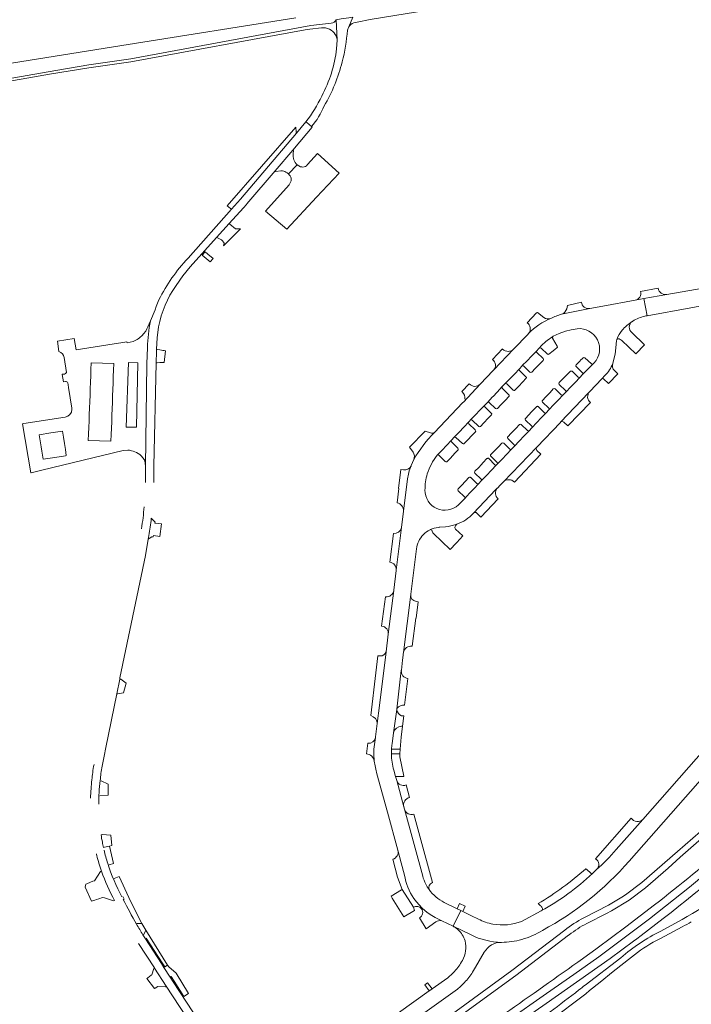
# Model space of a CAD drawing. Header units: metres. Extents: x 166325 to 190320, y 381923 to 404576.
# Tile 26 of 256: x 170659 to 170930, y 384058 to 384455. Entities that reach past the tile are written whole.
import ezdxf

# ---------------------------------------------------------------- set-up
doc = ezdxf.new("R2010")
doc.units = ezdxf.units.M
for name, color, linetype, lineweight in [('B-WE-OG-WATER_KANAAL-GV', 8, 'Continuous', 18), ('B-WE-VH-VERHARDING_ASFALT-GV', 8, 'Continuous', 18), ('B-WE-VH-VERHARDING_BETONSTRAATSTEEN-GV', 8, 'Continuous', 18), ('B-WE-VH-VERHARDING_FUNDERING_ZAND-GV', 8, 'Continuous', 18), ('B-WE-VH-VERHARDING_STRAATBAKSTEEN-GV', 8, 'Continuous', 18)]:
    doc.layers.add(name, color=color, linetype=linetype, lineweight=lineweight)

msp = doc.modelspace()

# ---------------------------------------------------------------- linework, layer by layer
at = {"layer": 'B-WE-OG-WATER_KANAAL-GV', "flags": 128}
msp.add_lwpolyline([(170507.526, 384414.053), (170702.626, 384445.199), (170770.234, 384455.959)], dxfattribs=at)
at = {"layer": 'B-WE-VH-VERHARDING_ASFALT-GV', "flags": 128}
for points in [[(170791.719, 384452.432), (170793.347, 384456.304), (170791.631, 384456.041), (170788.514, 384455.563), (170786.561, 384455.27), (170786.562, 384455.256), (170787.022, 384446.961), (170786.733, 384443.568)], [(170727.693, 384355.652), (170738.346, 384367.426), (170743.413, 384373.025), (170749.14, 384379.355), (170749.31, 384379.543), (170750.25, 384380.582), (170750.396, 384380.744), (170750.58, 384380.961), (170761.94, 384394.322), (170769.057, 384402.692), (170774.761, 384409.401), (170776.893, 384411.908), (170776.609, 384412.15), (170774.721, 384413.755), (170774.38, 384414.045), (170770.532, 384409.519), (170747.923, 384382.929), (170744.295, 384378.822), (170726.817, 384359.038)], [(170774.38, 384414.045), (170774.721, 384413.755), (170776.609, 384412.15)], [(170721.974, 384348.004), (170724.699, 384351.928), (170727.693, 384355.652)], [(170934.593, 384347.057), (170919.888, 384344.422), (170910.695, 384342.764), (170911.945, 384335.856), (170947.212, 384342.226), (170958.035, 384344.212), (170975.59, 384347.352), (170978.73, 384347.913), (170983.752, 384348.822), (170985.275, 384349.063), (170986.553, 384349.265), (170989.9, 384349.214)], [(170715.092, 384342.321), (170714.256, 384340.334), (170713.967, 384339.53), (170713.527, 384338.306), (170711.663, 384333.814), (170711.646, 384333.752)], [(170911.945, 384335.856), (170910.695, 384342.764), (170907.077, 384342.111), (170894.148, 384339.781), (170888.856, 384338.827), (170877.466, 384336.514)], [(170905.923, 384333.526), (170906.06, 384333.612), (170906.197, 384333.696)], [(170712.993, 384268.585), (170713.017, 384275.198), (170713.995, 384316.847), (170713.998, 384316.968), (170714.091, 384321.285), (170714.113, 384322.298), (170714.115, 384322.386), (170714.377, 384326.902), (170714.974, 384331.385)], [(170827.351, 384279.609), (170829.266, 384281.658), (170831.077, 384283.59), (170833.025, 384285.67), (170834.138, 384286.836), (170836.121, 384288.921), (170837.991, 384290.89), (170840.03, 384293.037), (170840.339, 384293.362), (170840.798, 384293.846), (170842.725, 384295.864), (170844.527, 384297.753), (170846.496, 384299.816), (170847.571, 384300.916), (170849.658, 384303.129), (170849.863, 384303.346), (170851.492, 384305.074), (170853.568, 384307.275), (170854.628, 384308.358), (170856.688, 384310.524), (170858.422, 384312.347), (170860.434, 384314.462), (170861.491, 384315.599), (170861.64, 384315.753), (170863.563, 384317.735), (170865.396, 384319.626), (170867.463, 384321.758), (170868.127, 384322.465), (170868.48, 384322.841), (170869.414, 384323.882), (170871.133, 384325.416), (170871.63, 384325.86), (170873.995, 384327.53), (170874.057, 384327.574), (170875.263, 384328.153), (170876.469, 384328.732), (170878.985, 384329.641), (170881.361, 384330.249), (170883.783, 384330.635)], [(170864.16, 384328.702), (170864.14, 384328.679), (170864.052, 384328.582), (170863.961, 384328.488), (170858.13, 384322.393), (170850.096, 384313.991)], [(170710.433, 384323.005), (170710.164, 384316.461), (170709.667, 384275.21), (170709.643, 384268.612)], [(170898.082, 384316.595), (170898.096, 384316.645), (170898.106, 384316.685), (170899.103, 384320.373), (170899.455, 384324.219)], [(170890.534, 384316.795), (170890.174, 384316.418), (170888.061, 384314.313), (170885.903, 384312.163), (170884.81, 384311.017), (170882.899, 384308.993), (170881.263, 384307.262), (170879.133, 384305.007), (170878.085, 384303.93), (170876.106, 384301.844), (170874.382, 384300.025), (170872.337, 384297.869), (170871.27, 384296.754), (170869.279, 384294.667), (170867.482, 384292.781), (170865.42, 384290.618), (170864.363, 384289.513), (170862.248, 384287.285), (170860.457, 384285.397), (170858.324, 384283.147), (170857.29, 384282.067), (170855.234, 384279.913), (170853.491, 384278.087), (170851.515, 384276.017), (170851.283, 384275.772), (170849.118, 384273.501), (170847.323, 384271.617), (170845.096, 384269.279), (170844.086, 384268.219), (170842.063, 384266.06), (170840.367, 384264.251), (170838.438, 384262.193)], [(170849.917, 384313.803), (170844.627, 384308.209), (170837.863, 384301.069), (170837.68, 384300.886), (170837.49, 384300.684), (170826.16, 384288.835)], [(170877.087, 384292.999), (170888.442, 384304.911), (170888.737, 384305.221), (170888.778, 384305.264), (170888.819, 384305.307), (170893.743, 384310.454), (170894.941, 384311.773)], [(170841.893, 384256.188), (170841.915, 384256.212), (170841.938, 384256.235), (170850.872, 384265.597), (170851.558, 384266.316), (170851.579, 384266.338), (170851.6, 384266.36), (170852.756, 384267.558), (170853.999, 384268.846), (170867.485, 384282.928), (170876.969, 384292.876)], [(170817.845, 384277.839), (170816.876, 384275.482), (170816.853, 384275.428)], [(170816.805, 384275.32), (170816.772, 384275.25)], [(170815.393, 384270.1), (170813.715, 384257.068), (170812.882, 384250.404), (170810.775, 384233.292), (170810.753, 384233.113), (170809.778, 384225.174), (170809.761, 384225.04), (170807.572, 384207.391), (170806.686, 384200.346), (170803.993, 384178.633), (170803.096, 384171.396), (170802.434, 384165.99), (170802.399, 384165.762), (170802.258, 384164.852), (170802.121, 384163.964)], [(170838.438, 384262.193), (170835.878, 384259.576)], [(171023.464, 384263.577), (171020.107, 384259.457), (171013.393, 384251.216), (171007.609, 384244.271), (171005.672, 384241.986), (171003.842, 384239.828), (170998.888, 384233.985), (170998.74, 384233.816), (170987.734, 384221.217), (170975.731, 384207.502), (170957.716, 384186.918), (170952.142, 384180.557), (170948.439, 384176.332), (170945.623, 384173.096), (170943.539, 384170.701), (170935.605, 384161.642), (170910.17, 384132.754), (170899.47, 384120.59)], [(170711.909, 384253.229), (170712.021, 384254.186)], [(170824.422, 384249.563), (170824.502, 384249.602)], [(170692.203, 384154.204), (170693.025, 384158.286), (170693.727, 384161.768), (170698.089, 384183.425), (170699.283, 384189.351), (170699.374, 384189.802), (170709.669, 384239.122), (170710.734, 384245.801), (170710.842, 384246.384)], [(170809.11, 384163.162), (170809.667, 384167.647), (170810.988, 384177.025), (170811.012, 384177.196), (170812.284, 384188.056), (170812.84, 384192.805), (170812.861, 384192.986), (170813.346, 384196.935), (170813.599, 384199), (170813.639, 384199.329), (170813.726, 384200.039), (170816.611, 384223.481), (170816.62, 384223.551), (170818.988, 384241.813)], [(170904.752, 384115.968), (170935.35, 384150.752), (170936.38, 384151.923), (170941.057, 384157.24), (170987.914, 384210.595)], [(170996.387, 384166.465), (170986.454, 384156.815), (170965.857, 384137.115), (170948.022, 384121.28), (170929.073, 384105.362), (170912.91, 384092.585), (170892.431, 384077.322), (170882.466, 384070.187), (170871.395, 384062.476), (170855.715, 384051.495), (170840.46, 384040.856), (170833.334, 384035.885), (170826.824, 384031.358), (170822.113, 384028.372), (170817.752, 384025.884), (170814.466, 384024.159), (170809.05, 384021.541), (170803.847, 384019.489), (170803.932, 384019.281)], [(170822.113, 384028.372), (170826.824, 384031.358), (170833.334, 384035.885), (170840.46, 384040.856), (170855.715, 384051.495), (170871.395, 384062.476), (170882.466, 384070.187), (170892.431, 384077.322), (170912.91, 384092.585), (170929.073, 384105.362), (170948.022, 384121.28), (170965.857, 384137.115), (170986.454, 384156.815), (170996.387, 384166.465)], [(170803.001, 384151.126), (170807.221, 384135.711), (170811.44, 384120.296), (170812.762, 384115.269), (170814.083, 384110.242)], [(170821.473, 384109.807), (170814.098, 384136.847), (170813.853, 384137.834), (170810.969, 384148.437), (170810.517, 384150.058), (170809.811, 384152.588)], [(170936.587, 384130.572), (170924.217, 384119.763), (170909.81, 384107.35), (170903.285, 384102.32), (170901.777, 384101.407), (170896.327, 384098.107), (170886.439, 384093.044)], [(170887.605, 384090.779), (170895.538, 384094.84), (170897.569, 384095.88), (170904.727, 384100.215), (170911.267, 384105.127), (170920.452, 384113.108), (170925.334, 384117.521), (170938.159, 384128.783)], [(170691.931, 384111.895), (170691.953, 384111.831)], [(170891.609, 384112.488), (170890.033, 384111.002)], [(170828.055, 384092.378), (170829.163, 384091.853), (170833.72, 384089.695), (170836.814, 384096.024), (170835.356, 384096.737), (170830.173, 384099.27)], [(170914.987, 384098.284), (170903.444, 384089.434), (170891.752, 384080.782)], [(170844.007, 384092.508), (170841.125, 384093.917), (170837.595, 384095.642), (170836.814, 384096.024), (170833.72, 384089.695), (170840.951, 384086.147)], [(170869.291, 384095.821), (170861.343, 384091.61)], [(170824.589, 384025.909), (170871.261, 384058.473), (170897.02, 384076.6), (170906.498, 384083.608), (170907.83, 384084.593), (170909.547, 384085.91), (170918.496, 384092.777)], [(170926.096, 384092.342), (170917.498, 384087.744)], [(170878.736, 384088.02), (170857.46, 384071.781), (170830.05, 384051.802), (170805.992, 384035.412)], [(170807.473, 384033.338), (170831.518, 384049.719), (170858.984, 384069.739), (170880.309, 384086.015), (170880.544, 384086.203)], [(170915.717, 384083.903), (170917.382, 384084.75), (170926.132, 384089.426)], [(170706.84, 384082.759), (170713.286, 384072.827), (170713.316, 384072.78), (170718.068, 384065.454), (170726.152, 384052.948), (170730.094, 384046.852), (170730.669, 384045.924), (170730.353, 384045.731)], [(170734.583, 384046.141), (170732.93, 384048.691), (170731.794, 384050.443), (170728.782, 384055.088), (170720.887, 384067.263), (170719.65, 384069.17), (170717.133, 384073.052), (170716.097, 384074.65), (170709.657, 384084.572)], [(170901.404, 384076.984), (170886.997, 384065.96)], [(170888.788, 384063.724), (170893.036, 384067.173), (170898.268, 384071.421), (170905.716, 384077.2)]]:
    msp.add_lwpolyline(points, dxfattribs=at)
at = {"layer": 'B-WE-VH-VERHARDING_ASFALT-GV'}
for points in [[(170791.13, 384451.032, -0.0932872), (170791.719, 384452.432)], [(170789.013, 384438.269, 0.0403457), (170791.13, 384451.032)], [(170786.733, 384443.568, -0.0935543), (170780.755, 384424.457)], [(170781.714, 384420.471, 0.0684925), (170789.013, 384438.269)], [(170780.755, 384424.457, -0.0458102), (170774.38, 384414.045)], [(170776.609, 384412.15, 0.0816237), (170781.714, 384420.471)], [(170726.817, 384359.038, 0.0720777), (170715.092, 384342.321)], [(170714.974, 384331.385, -0.1098717), (170721.974, 384348.004)], [(170877.466, 384336.514, 0.0471654), (170873.105, 384334.738)], [(170711.646, 384333.752, 0.036575), (170710.433, 384323.005)], [(170873.105, 384334.738, 0.1111369), (170864.16, 384328.702)], [(170901.848, 384329.986, -0.0755144), (170905.923, 384333.526)], [(170906.197, 384333.696, -0.0806001), (170911, 384335.665)], [(170911, 384335.665, -0.0158665), (170911.945, 384335.856)], [(170883.783, 384330.635, -0.3080922), (170891.903, 384326.219)], [(170899.79, 384326.333, -0.0825385), (170901.848, 384329.986)], [(170891.903, 384326.219, -0.3197203), (170890.534, 384316.795)], [(170899.455, 384324.219, -0.0425646), (170899.584, 384325.51)], [(170899.584, 384325.51, -0.0240232), (170899.749, 384326.218)], [(170899.749, 384326.218, -0.0622577), (170899.79, 384326.333)], [(170850.096, 384313.991, -0.0245753), (170849.917, 384313.803)], [(170876.969, 384292.876, -0.04571), (170877.087, 384292.999)], [(170824.953, 384276.023, -0.0489928), (170827.317, 384279.577)], [(170827.317, 384279.577, -0.0605507), (170827.351, 384279.609)], [(170816.772, 384275.25, 0.0366681), (170815.871, 384272.605)], [(170816.853, 384275.428, -0.0223384), (170816.805, 384275.32)], [(170823.323, 384272.078, -0.0486396), (170824.953, 384276.023)], [(170815.871, 384272.605, 0.0336043), (170815.393, 384270.1)], [(170822.38, 384265.573, -0.0754765), (170823.323, 384272.078)], [(170835.878, 384259.576, -0.6580807), (170822.38, 384265.573)], [(170709.151, 384258.856, -0.0174716), (170708.049, 384249.929)], [(170710.842, 384246.384, 0.0129828), (170711.909, 384253.229)], [(170835.291, 384251.814, 0.1162979), (170841.893, 384256.188)], [(170821.666, 384247.544, -0.08735), (170824.422, 384249.563)], [(170818.988, 384241.813, -0.1647105), (170821.666, 384247.544)], [(170808.89, 384161.097, -0.0203658), (170809.11, 384163.162)], [(170808.841, 384159.151, -0.0200284), (170808.89, 384161.097)], [(170809.811, 384152.588, -0.0668926), (170808.841, 384159.151)], [(170688.92, 384154.868, 0.0154432), (170688.38, 384151.634)], [(170691.402, 384148.407, -0.0294833), (170692.203, 384154.204)], [(170801.953, 384156.278, 0.0352873), (170803.001, 384151.126)], [(170688.38, 384151.634, 0.0138518), (170688.068, 384148.741)], [(170688.068, 384148.741, 0.0224463), (170687.507, 384141.303)], [(170690.818, 384138.883, -0.0298232), (170691.402, 384148.407)], [(170918.496, 384092.777, 0.0188005), (170966.972, 384133.71)], [(170945.115, 384123.056, -0.0130061), (170914.987, 384098.284)], [(170689.862, 384118.885, 0.003233), (170690.026, 384118.23)], [(170690.026, 384118.23, 0.0200826), (170691.931, 384111.895)], [(170694.425, 384115.015, -0.0187447), (170692.944, 384120.392)], [(170899.47, 384120.59, -0.0302572), (170891.609, 384112.488)], [(170700.188, 384101.535, -0.0490197), (170694.425, 384115.015)], [(170869.78, 384088.006, 0.0902521), (170904.752, 384115.968)], [(170957.157, 384114.759, -0.0552757), (170926.096, 384092.342)], [(170691.953, 384111.831, 0.0407049), (170697.209, 384100)], [(170889.94, 384110.916, -0.0582496), (170869.291, 384095.821)], [(170890.033, 384111.002, -0.0838895), (170889.94, 384110.916)], [(170824.038, 384104.418, -0.0403587), (170822.669, 384106.669)], [(170830.173, 384099.27, -0.1236294), (170824.038, 384104.418)], [(170706.027, 384090.533, -0.0170115), (170700.725, 384100.434)], [(170708.663, 384086.15, -0.0078129), (170706.027, 384090.533)], [(170846.746, 384091.345, -0.0338898), (170844.007, 384092.508)], [(170849.784, 384090.526, -0.0351506), (170846.746, 384091.345)], [(170861.343, 384091.61, -0.139114), (170849.784, 384090.526)], [(170886.439, 384093.044, 0.0500655), (170878.736, 384088.02)], [(170880.544, 384086.203, -0.0483938), (170887.605, 384090.779)], [(170926.132, 384089.426, 0.00809), (170929.783, 384091.405)], [(170709.657, 384084.572, -0.0023863), (170708.663, 384086.15)], [(170840.951, 384086.147, 0.1096675), (170853.233, 384083.172)], [(170861.412, 384084.331, 0.0718237), (170869.78, 384088.006)], [(170917.498, 384087.744, 0.0615169), (170901.404, 384076.984)], [(170853.233, 384083.172, 0.0649182), (170861.412, 384084.331)], [(170905.716, 384077.2, -0.0583059), (170915.717, 384083.903)], [(170891.752, 384080.782, -0.0075061), (170828.866, 384036.824)], [(170884.453, 384063.965, -0.0148152), (170860.962, 384046.755)], [(170862.591, 384044.4, 0.0164107), (170888.788, 384063.724)], [(170886.997, 384065.96, -0.0019805), (170884.453, 384063.965)]]:
    msp.add_lwpolyline(points, format="xyb", dxfattribs=at)
at = {"layer": 'B-WE-VH-VERHARDING_BETONSTRAATSTEEN-GV', "flags": 128}
for points in [[(170743.988, 384379.078), (170744.295, 384378.822), (170747.923, 384382.929), (170770.532, 384409.519), (170770.489, 384409.889), (170770.469, 384410.062), (170770.251, 384411.933), (170742.663, 384380.186)], [(170770.842, 384396.718), (170767.339, 384393.114), (170767.638, 384392.757), (170767.963, 384392.294), (170768.231, 384391.787), (170768.355, 384391.311), (170768.396, 384390.763), (170768.37, 384390.264), (170768.185, 384389.677), (170767.908, 384389.178), (170767.611, 384388.701), (170758.108, 384378.026), (170766.616, 384370.769), (170778.627, 384383.687), (170787.803, 384393.32), (170779.078, 384401.339), (170775.057, 384396.804), (170774.624, 384396.372), (170774.157, 384396.109), (170773.634, 384395.918), (170773.188, 384395.844), (170772.665, 384395.861), (170772.117, 384395.982), (170771.49, 384396.294)], [(170770.416, 384397.11), (170770.001, 384397.649), (170769.717, 384398.173), (170769.507, 384398.746), (170769.392, 384399.274), (170769.29, 384400.064), (170769.256, 384400.845), (170769.287, 384401.494), (170769.362, 384402.433), (170769.057, 384402.692), (170761.94, 384394.322), (170762.245, 384394.063), (170764.269, 384394.292), (170764.572, 384394.321), (170764.983, 384394.286), (170765.493, 384394.196), (170765.858, 384394.066), (170766.309, 384393.837), (170766.858, 384393.504), (170767.339, 384393.114), (170770.842, 384396.718)], [(170686.615, 384285.569), (170686.73, 384288.241), (170686.823, 384290.84), (170686.92, 384293.438), (170687.016, 384296.036), (170687.112, 384298.634), (170687.208, 384301.232), (170687.304, 384303.831), (170687.4, 384306.429), (170687.496, 384309.027), (170687.593, 384311.625), (170687.686, 384314.224), (170687.801, 384316.896), (170692.342, 384316.724), (170696.883, 384316.552), (170696.783, 384313.903), (170696.69, 384311.304), (170696.597, 384308.706), (170696.504, 384306.108), (170696.41, 384303.509), (170696.317, 384300.911), (170696.224, 384298.313), (170696.131, 384295.714), (170696.038, 384293.116), (170695.944, 384290.518), (170695.851, 384287.919), (170695.752, 384285.27), (170691.183, 384285.419)], [(170702.84, 384317.01), (170706.6, 384316.9), (170706, 384290.94), (170701.91, 384290.91)], [(170666.832, 384287.889), (170671.527, 384288.61), (170676.222, 384289.332), (170676.601, 384286.861), (170676.981, 384284.39), (170677.361, 384281.919), (170677.74, 384279.448), (170677.38, 384279.392), (170673.046, 384278.726), (170668.351, 384278.005), (170667.971, 384280.476), (170667.844, 384281.3), (170667.591, 384282.947), (170667.212, 384285.418)], [(170698.089, 384183.425), (170698.482, 384183.346), (170700.801, 384183.733), (170701.827, 384187.751), (170699.672, 384189.273), (170699.283, 384189.351)], [(170809.118, 384100.988), (170809.204, 384101.04), (170813.793, 384093.468), (170818.116, 384096.054), (170817.727, 384097.336), (170813.21, 384104.502), (170812.964, 384104.316), (170808.699, 384101.762)], [(170822.383, 384065.992), (170824.124, 384063.563), (170824.754, 384064.013), (170825.258, 384064.373), (170823.4, 384066.897)]]:
    msp.add_lwpolyline(points, close=True, dxfattribs=at)
at = {"layer": 'B-WE-VH-VERHARDING_BETONSTRAATSTEEN-GV'}
for points in [[(170909.333, 384345.689, -0.436072), (170907.077, 384342.111)], [(170919.888, 384344.422, -0.4089832), (170916.368, 384346.953)], [(170888.856, 384338.827, -0.4402659), (170885.45, 384341.395)], [(170879.525, 384338.681, -0.2721166), (170877.466, 384336.514)], [(170863.608, 384333.054, -0.4356478), (170864.16, 384328.702)], [(170873.105, 384334.738, -0.2377113), (170870.366, 384335.135)], [(170905.819, 384329.047, -0.5041333), (170905.923, 384333.526)], [(170709.438, 384329.268, -0.036102), (170708.502, 384328.1)], [(170708.502, 384328.1, -0.1128268), (170704.722, 384325.523)], [(170873.871, 384326.865, -0.1991363), (170873.823, 384327.267)], [(170873.823, 384327.267, -0.1535556), (170873.995, 384327.53)], [(170899.79, 384326.333, -0.3396571), (170900.341, 384326.6)], [(170900.341, 384326.6, -0.148531), (170901.727, 384325.898)], [(170674.756, 384321.435, -0.3025285), (170676.82, 384319.06)], [(170858.13, 384322.393, -0.4026236), (170853.709, 384322.375)], [(170867.33, 384321.354, -0.200006), (170867.463, 384321.758)], [(170867.509, 384320.992, -0.1904774), (170867.33, 384321.354)], [(170849.686, 384318.097, -0.4330359), (170850.096, 384313.991)], [(170870.075, 384317.877, 0.4014205), (170870.044, 384318.567)], [(170886.859, 384318.938, 0.4114262), (170886.159, 384318.928)], [(170898.082, 384316.595, -0.1224711), (170894.941, 384311.773)], [(170898.787, 384313.766, -0.2909076), (170898.082, 384316.595)], [(170677.75, 384313.01, -0.2896257), (170676.962, 384312.348)], [(170860.482, 384313.793, -0.3043025), (170860.366, 384314.339)], [(170860.366, 384314.339, -0.0540124), (170860.434, 384314.462)], [(170861.491, 384315.599, -0.4128826), (170862.22, 384315.59)], [(170864.727, 384313.165, 0.4110829), (170865.43, 384313.174)], [(170881.186, 384313.576, 0.1303174), (170880.965, 384313.443)], [(170881.672, 384313.454, 0.2671822), (170881.186, 384313.576)], [(170883.29, 384316.028, 0.2541605), (170883.203, 384315.567)], [(170883.203, 384315.567, 0.1321699), (170883.333, 384315.356)], [(170885.888, 384312.884, -0.2386126), (170886.039, 384312.444)], [(170886.039, 384312.444, -0.1561716), (170885.903, 384312.163)], [(170677.39, 384309.366, -0.2989557), (170678.386, 384308.876)], [(170844.627, 384308.209, -0.4078849), (170840.217, 384308.391)], [(170854.628, 384308.358, -0.4138356), (170855.336, 384308.373)], [(170863.141, 384310.585, 0.3909199), (170863.102, 384311.263)], [(170876.452, 384308.764, 0.3259917), (170876.555, 384308.184)], [(170876.528, 384308.877, 0.0692374), (170876.452, 384308.764)], [(170884.81, 384311.017, -0.3655432), (170884.137, 384311.059)], [(170893.743, 384310.454, -0.3899994), (170894.402, 384310.471)], [(170837.392, 384305.148, -0.2866303), (170838.432, 384302.293)], [(170853.47, 384306.752, -0.2790351), (170853.568, 384307.275)], [(170853.604, 384306.553, -0.1179024), (170853.47, 384306.752)], [(170857.968, 384305.852, 0.2466902), (170858.417, 384305.723)], [(170858.417, 384305.723, 0.1530886), (170858.677, 384305.869)], [(170874.789, 384306.389, 0.3793314), (170874.13, 384306.333)], [(170874.838, 384306.348, 0.046071), (170874.789, 384306.389)], [(170879.114, 384305.727, -0.4069543), (170879.133, 384305.007)], [(170889.087, 384300.937, -0.4360295), (170888.737, 384305.221)], [(170847.571, 384300.916, -0.2266676), (170847.976, 384301.064)], [(170847.976, 384301.064, -0.1687382), (170848.277, 384300.925)], [(170856.384, 384303.642, 0.2090489), (170856.232, 384304.006)], [(170856.245, 384303.301, 0.0664767), (170856.326, 384303.413)], [(170856.326, 384303.413, 0.1221754), (170856.384, 384303.642)], [(170869.646, 384301.588, 0.3119869), (170869.76, 384301.03)], [(170869.744, 384301.737, 0.0933187), (170869.646, 384301.588)], [(170877.786, 384303.78, -0.226728), (170877.363, 384303.918)], [(170878.085, 384303.93, -0.167112), (170877.786, 384303.78)], [(170679.996, 384298.148, -0.3672008), (170677.296, 384295.004)], [(170679.959, 384298.649, -0.0378651), (170679.996, 384298.148)], [(170846.511, 384299.112, -0.407667), (170846.496, 384299.816)], [(170849.215, 384295.955, 0.3521272), (170849.136, 384296.577)], [(170850.866, 384298.417, 0.3926506), (170851.546, 384298.402)], [(170867.429, 384299.268, 0.0555498), (170867.35, 384299.201)], [(170867.713, 384299.357, 0.151936), (170867.429, 384299.268)], [(170868.063, 384299.215, 0.1946954), (170867.713, 384299.357)], [(170871.27, 384296.754, -0.3961966), (170870.566, 384296.767)], [(170872.316, 384298.588, -0.4103078), (170872.337, 384297.869)], [(170839.897, 384292.709, -0.1851962), (170840.03, 384293.037)], [(170840.051, 384292.337, -0.2094017), (170839.897, 384292.709)], [(170840.798, 384293.846, -0.3660347), (170841.459, 384293.804)], [(170849.151, 384295.872, 0.0477014), (170849.215, 384295.955)], [(170862.75, 384294.267, 0.2703632), (170862.884, 384293.779)], [(170862.87, 384294.481, 0.1203407), (170862.75, 384294.267)], [(170877.087, 384292.999, -0.4046347), (170878.372, 384292.935)], [(170817.845, 384277.839, -0.0610485), (170826.16, 384288.835)], [(170826.16, 384288.835, -0.2867889), (170824.671, 384288.644)], [(170842.827, 384289.337, 0.2670244), (170842.686, 384289.813)], [(170842.703, 384289.108, 0.1323865), (170842.827, 384289.337)], [(170844.047, 384291.257, 0.3735923), (170844.7, 384291.215)], [(170844.7, 384291.215, 0.0365752), (170844.759, 384291.268)], [(170861.163, 384291.965, 0.3885238), (170860.481, 384291.978)], [(170864.238, 384289.438, -0.3081041), (170863.686, 384289.534)], [(170864.363, 384289.513, -0.0363949), (170864.238, 384289.438)], [(170865.406, 384291.319, -0.4079687), (170865.42, 384290.618)], [(170833.04, 384284.969, -0.4037384), (170833.025, 384285.67)], [(170834.138, 384286.836, -0.3391737), (170834.778, 384286.788)], [(170854.125, 384284.46, 0.410302), (170853.423, 384284.46)], [(170855.668, 384286.905, 0.3269481), (170855.767, 384286.321)], [(170855.724, 384286.994, 0.0435152), (170855.668, 384286.905)], [(170702.5, 384281.68, -0.0782849), (170705.401, 384280.983)], [(170705.401, 384280.983, -0.0784968), (170707.949, 384279.429)], [(170817.554, 384280.806, -0.2746577), (170817.845, 384277.839)], [(170835.726, 384281.764, 0.3598017), (170835.662, 384282.413)], [(170837.459, 384284.296, 0.3757741), (170838.118, 384284.276)], [(170838.118, 384284.276, 0.0433964), (170838.162, 384284.318)], [(170857.29, 384282.067, -0.3871448), (170856.559, 384282.06)], [(170858.307, 384283.867, -0.4096912), (170858.324, 384283.147)], [(170867.495, 384281.559, -0.4017585), (170867.485, 384282.928)], [(170827.351, 384279.609, -0.3916055), (170828.02, 384279.575)], [(170830.583, 384277.083, 0.4162926), (170831.294, 384277.097)], [(170848.104, 384278.258, 0.417952), (170847.391, 384278.246)], [(170848.818, 384279.641, 0.2413793), (170848.963, 384279.206)], [(170848.939, 384279.898, 0.143339), (170848.818, 384279.641)], [(170851.5, 384276.736, -0.4103171), (170851.515, 384276.017)], [(170816.772, 384275.25, -0.3308641), (170813.692, 384273.715)], [(170842.482, 384273.081, 0.376641), (170842.539, 384272.42)], [(170851.283, 384275.772, -0.3722269), (170850.599, 384275.808)], [(170840.656, 384270.741, 0.2964439), (170840.12, 384270.618)], [(170840.828, 384270.634, 0.0973369), (170840.656, 384270.741)], [(170845.076, 384270, -0.0733626), (170845.171, 384269.877)], [(170845.171, 384269.877, -0.3227), (170845.096, 384269.279)], [(170853.999, 384268.846, -0.4222054), (170858.421, 384268.797)], [(170835.733, 384266.022, 0.475953), (170835.79, 384265.318)], [(170844.086, 384268.219, -0.4114415), (170843.352, 384268.221)], [(170851.903, 384261.994, -0.4412268), (170851.558, 384266.316)], [(170811.158, 384260.388, -0.382031), (170813.715, 384257.068)], [(170841.938, 384256.235, -0.3988493), (170843.322, 384256.259)], [(170812.882, 384250.404, -0.3809834), (170809.67, 384248.041)], [(170827.663, 384250.516, 0.0841579), (170824.502, 384249.602)], [(170824.502, 384249.602, -0.4075238), (170825.103, 384249.339)], [(170828.419, 384250.573, 0.0199275), (170827.663, 384250.516)], [(170834.842, 384251.655, -0.061945), (170830.68, 384250.801)], [(170835.291, 384251.814, -0.0066378), (170834.842, 384251.655)], [(170825.368, 384248.636, 0.1675684), (170825.787, 384248.07)], [(170808.244, 384236.526, -0.3842139), (170810.775, 384233.292)], [(170809.761, 384225.04, -0.4063247), (170806.485, 384222.535)], [(170818.795, 384220.625, -0.4004211), (170816.611, 384223.481)], [(170804.918, 384210.737, -0.4143197), (170807.572, 384207.391)], [(170813.726, 384200.039, -0.4200353), (170817.15, 384202.581)], [(170806.686, 384200.346, -0.3839256), (170804.368, 384198.684)], [(170815.456, 384189.624, -0.4072944), (170812.84, 384192.805)], [(170811.012, 384177.196, -0.1128662), (170811.19, 384177.55)], [(170811.19, 384177.55, -0.2994459), (170814.135, 384178.79)], [(170800.519, 384174.607, -0.347267), (170803.096, 384171.396)], [(170811.008, 384176.8, -0.0621265), (170810.988, 384177.025)], [(170812.875, 384174.561, -0.2444992), (170811.008, 384176.8)], [(170809.667, 384167.647, -0.3232964), (170812.931, 384170.3)], [(170802.399, 384165.762, -0.389075), (170799.281, 384163.475)], [(170801.953, 384156.278, -0.0673972), (170802.121, 384163.964)], [(170798.808, 384159.139, -0.3539752), (170801.953, 384156.278)], [(170814.807, 384146.638, -0.4280746), (170810.969, 384148.437)], [(170813.853, 384137.834, -0.4262793), (170816.148, 384141.594)], [(170817.902, 384134.849, -0.4295222), (170814.098, 384136.847)], [(170910.17, 384132.754, -0.4555843), (170905.578, 384133.214)], [(170691.746, 384126.577, 0.0094513), (170692.275, 384123.527)], [(170692.275, 384123.527, 0.0067715), (170692.701, 384121.456)], [(170811.44, 384120.296, -0.4019055), (170809.401, 384116.68)], [(170891.183, 384116.89, -0.4734282), (170891.609, 384112.488)], [(170817.93, 384100.876, -0.1047054), (170814.083, 384110.242)], [(170887.297, 384112.865, -0.0446365), (170868.015, 384098.786)], [(170889.94, 384110.916, -0.3839912), (170889.362, 384110.99)], [(170821.473, 384109.807, 0.0516524), (170822.669, 384106.669)], [(170824.038, 384104.418, -0.411521), (170825.365, 384107.244)], [(170828.055, 384092.378, -0.1378437), (170817.93, 384100.876)], [(170868.872, 384098.042, -0.068734), (170869.639, 384097.151)], [(170817.727, 384097.336, -0.3749015), (170820.96, 384096.742)], [(170820.96, 384096.742, -0.4517277), (170820.182, 384093.063)], [(170869.639, 384097.151, -0.40896), (170869.291, 384095.821)], [(170826.714, 384091.417, -0.2074711), (170829.163, 384091.853)], [(170835.727, 384088.266, -0.1367918), (170838.536, 384083.742)], [(170838.536, 384083.742, -0.1842391), (170837.449, 384075.834)], [(170846.269, 384079.142, -0.2748661), (170853.233, 384083.172)], [(170837.449, 384075.834, -0.0576377), (170834.277, 384071.425)], [(170834.277, 384071.425, -0.0394773), (170831.559, 384068.873)], [(170838.755, 384067.458, 0.0448671), (170841.967, 384071.78)], [(170835.45, 384064.278, 0.0380886), (170838.755, 384067.458)]]:
    msp.add_lwpolyline(points, format="xyb", dxfattribs=at)
at = {"layer": 'B-WE-VH-VERHARDING_BETONSTRAATSTEEN-GV', "flags": 128}
for points in [[(170907.077, 384342.111), (170910.695, 384342.764), (170919.888, 384344.422)], [(170916.368, 384346.953), (170909.333, 384345.689)], [(170885.45, 384341.395), (170879.802, 384340.034), (170879.525, 384338.681)], [(170870.366, 384335.135), (170867.712, 384337.12), (170867.391, 384337.043), (170863.608, 384333.054)], [(170877.466, 384336.514), (170888.856, 384338.827)], [(170711.646, 384333.752), (170711.663, 384333.814), (170710.669, 384331.419), (170710.253, 384330.574), (170709.83, 384329.716), (170709.633, 384329.448), (170709.542, 384329.323), (170709.438, 384329.268)], [(170901.727, 384325.898), (170907.427, 384320.527), (170910.933, 384324.152), (170905.819, 384329.047)], [(170704.722, 384325.523), (170704.69, 384325.51), (170702.23, 384324.99), (170702.169, 384325.388), (170699.666, 384324.997), (170697.098, 384324.593), (170694.53, 384324.189), (170691.961, 384323.785), (170689.393, 384323.381), (170686.824, 384322.977), (170684.256, 384322.573), (170681.754, 384322.182), (170680.967, 384326.729), (170674.13, 384325.644), (170674.136, 384325.602), (170674.75, 384321.473), (170674.756, 384321.435)], [(170873.995, 384327.53), (170871.63, 384325.86), (170871.133, 384325.416), (170869.414, 384323.882), (170868.48, 384322.841)], [(170868.48, 384322.841), (170868.708, 384322.935), (170868.83, 384322.985), (170869.182, 384322.847), (170871.728, 384320.412), (170872.053, 384320.27), (170872.391, 384320.38), (170874.089, 384321.748), (170874.887, 384322.391), (170875.603, 384322.968), (170875.78, 384323.264), (170875.724, 384323.604), (170873.871, 384326.865)], [(170707.949, 384279.429), (170708.755, 384278.499), (170709.372, 384277.434), (170709.667, 384275.21), (170710.164, 384316.461), (170710.433, 384323.005)], [(170853.709, 384322.375), (170853.588, 384322.49), (170849.547, 384318.229), (170849.686, 384318.097)], [(170850.096, 384313.991), (170858.13, 384322.393)], [(170867.463, 384321.758), (170865.396, 384319.626), (170863.563, 384317.735), (170861.64, 384315.753), (170861.491, 384315.599)], [(170870.044, 384318.567), (170867.509, 384320.992)], [(170676.82, 384319.06), (170677.75, 384313.01)], [(170865.43, 384313.174), (170866.788, 384314.549), (170868.57, 384316.352), (170868.639, 384316.422), (170870.054, 384317.854), (170870.065, 384317.865), (170870.075, 384317.877)], [(170886.159, 384318.928), (170885.778, 384318.543), (170885.286, 384318.046), (170884.793, 384317.549), (170883.325, 384316.067), (170883.29, 384316.028)], [(170885.903, 384312.163), (170888.061, 384314.313), (170890.174, 384316.418), (170889.823, 384316.298), (170889.478, 384316.436), (170886.859, 384318.938)], [(170676.962, 384312.348), (170676.244, 384312.241), (170676.106, 384312.225), (170676.545, 384309.241), (170677.39, 384309.366)], [(170860.434, 384314.462), (170858.422, 384312.347), (170856.688, 384310.524), (170854.628, 384308.358)], [(170863.102, 384311.263), (170861.264, 384313.038), (170860.482, 384313.793)], [(170862.22, 384315.59), (170864.727, 384313.165)], [(170880.965, 384313.443), (170879.892, 384312.339), (170879.68, 384312.121), (170878.021, 384310.413), (170876.543, 384308.893), (170876.528, 384308.877)], [(170884.137, 384311.059), (170881.672, 384313.454)], [(170883.333, 384315.356), (170885.888, 384312.884)], [(170894.402, 384310.471), (170896.367, 384308.552), (170900.145, 384312.481), (170898.787, 384313.766)], [(170678.386, 384308.876), (170678.525, 384307.974), (170678.686, 384306.928), (170679.959, 384298.649)], [(170840.217, 384308.391), (170837.26, 384305.273), (170837.392, 384305.148)], [(170855.336, 384308.373), (170857.968, 384305.852)], [(170858.677, 384305.869), (170860.06, 384307.33), (170861.791, 384309.157), (170863.118, 384310.559), (170863.141, 384310.585)], [(170879.133, 384305.007), (170881.263, 384307.262), (170882.899, 384308.993), (170884.81, 384311.017)], [(170894.941, 384311.773), (170893.743, 384310.454)], [(170837.863, 384301.069), (170844.627, 384308.209)], [(170853.568, 384307.275), (170851.492, 384305.074), (170849.863, 384303.346), (170849.658, 384303.129), (170847.571, 384300.916)], [(170856.232, 384304.006), (170853.604, 384306.553)], [(170874.13, 384306.333), (170872.83, 384304.97), (170871.099, 384303.157), (170869.744, 384301.737)], [(170877.363, 384303.918), (170874.838, 384306.348)], [(170876.555, 384308.184), (170879.114, 384305.727)], [(170888.737, 384305.221), (170888.442, 384304.911), (170877.087, 384292.999)], [(170838.432, 384302.293), (170838.411, 384302.201)], [(170848.277, 384300.925), (170850.866, 384298.417)], [(170851.575, 384298.43), (170853.005, 384299.921), (170854.854, 384301.851), (170856.245, 384303.301)], [(170869.76, 384301.03), (170872.316, 384298.588)], [(170872.337, 384297.869), (170874.382, 384300.025), (170876.106, 384301.844), (170878.085, 384303.93)], [(170878.372, 384292.935), (170879.951, 384291.409), (170889.087, 384300.937)], [(170846.496, 384299.816), (170844.527, 384297.753), (170842.725, 384295.864), (170840.798, 384293.846)], [(170849.136, 384296.577), (170847.824, 384297.845), (170846.511, 384299.112)], [(170851.546, 384298.402), (170851.575, 384298.43)], [(170867.35, 384299.201), (170866, 384297.779), (170865.392, 384297.138), (170864.207, 384295.889), (170862.87, 384294.481)], [(170865.42, 384290.618), (170867.482, 384292.781), (170869.279, 384294.667), (170871.27, 384296.754)], [(170870.566, 384296.767), (170868.063, 384299.215)], [(170677.296, 384295.004), (170660.579, 384292.369), (170660.123, 384292.297), (170663.369, 384272.466)], [(170840.03, 384293.037), (170837.991, 384290.89), (170836.121, 384288.921), (170834.138, 384286.836)], [(170841.459, 384293.804), (170844.047, 384291.257)], [(170844.759, 384291.268), (170846.086, 384292.659), (170847.887, 384294.548), (170849.151, 384295.872)], [(170862.884, 384293.779), (170865.406, 384291.319)], [(170824.671, 384288.644), (170822.42, 384289.273), (170816.095, 384282.866), (170817.554, 384280.806)], [(170838.162, 384284.318), (170839.494, 384285.723), (170841.363, 384287.694), (170842.703, 384289.108)], [(170842.686, 384289.813), (170840.051, 384292.337)], [(170860.481, 384291.978), (170858.98, 384290.406), (170857.183, 384288.524), (170855.753, 384287.026), (170855.724, 384286.994)], [(170858.324, 384283.147), (170860.457, 384285.397), (170862.248, 384287.285), (170864.363, 384289.513)], [(170863.686, 384289.534), (170861.163, 384291.965)], [(170833.025, 384285.67), (170831.077, 384283.59), (170829.266, 384281.658), (170827.351, 384279.609)], [(170835.662, 384282.413), (170834.502, 384283.544), (170833.04, 384284.969)], [(170834.778, 384286.788), (170837.459, 384284.296)], [(170855.767, 384286.321), (170858.307, 384283.867)], [(170663.369, 384272.466), (170663.628, 384272.528), (170667.91, 384273.563), (170700.63, 384281.47), (170702.5, 384281.68)], [(170831.294, 384277.097), (170832.61, 384278.482), (170834.433, 384280.402), (170835.726, 384281.764)], [(170853.423, 384284.46), (170852.04, 384283.053), (170850.27, 384281.253), (170848.955, 384279.915), (170848.939, 384279.898)], [(170851.515, 384276.017), (170853.491, 384278.087), (170855.234, 384279.913), (170857.29, 384282.067)], [(170867.485, 384282.928), (170853.999, 384268.846)], [(170856.559, 384282.06), (170854.125, 384284.46)], [(170858.421, 384268.797), (170869.087, 384280.042), (170867.495, 384281.559)], [(170828.02, 384279.575), (170830.583, 384277.083)], [(170847.391, 384278.246), (170845.842, 384276.618), (170844.973, 384275.704), (170844.048, 384274.732), (170842.521, 384273.127), (170842.482, 384273.081)], [(170850.599, 384275.808), (170848.104, 384278.258)], [(170848.963, 384279.206), (170851.5, 384276.736)], [(170813.692, 384273.715), (170812.688, 384273.886), (170811.638, 384266.246), (170811.82, 384266.221), (170811.158, 384260.388)], [(170845.096, 384269.279), (170847.323, 384271.617), (170849.118, 384273.501), (170851.283, 384275.772)], [(170813.715, 384257.068), (170815.393, 384270.1)], [(170840.12, 384270.618), (170838.77, 384269.204), (170837.058, 384267.41), (170835.733, 384266.022)], [(170843.352, 384268.221), (170840.828, 384270.634)], [(170842.539, 384272.42), (170845.076, 384270)], [(170835.79, 384265.318), (170838.353, 384262.817), (170838.526, 384262.523), (170838.438, 384262.193)], [(170838.438, 384262.193), (170840.367, 384264.251), (170842.063, 384266.06), (170844.086, 384268.219)], [(170851.558, 384266.316), (170850.872, 384265.597), (170841.938, 384256.235)], [(170844.97, 384254.7), (170851.903, 384261.994)], [(170716.162, 384251.93), (170713.5, 384252.159), (170713.544, 384252.646), (170713.424, 384252.767), (170712.387, 384253.816), (170712.021, 384254.186), (170711.909, 384253.229)], [(170843.322, 384256.259), (170844.97, 384254.7)], [(170710.842, 384246.384), (170710.734, 384245.801), (170711.191, 384246.069), (170712.284, 384246.71), (170712.352, 384246.749), (170712.765, 384246.703), (170712.836, 384247.211), (170715.472, 384246.857), (170716.162, 384251.93)], [(170810.775, 384233.292), (170812.882, 384250.404)], [(170825.103, 384249.339), (170825.368, 384248.636)], [(170825.787, 384248.07), (170832.494, 384241.639), (170834.937, 384244.195), (170835.168, 384244.436), (170837.685, 384247.072), (170834.749, 384249.837), (170834.525, 384250.109), (170834.434, 384250.376), (170834.443, 384250.659), (170834.51, 384250.92), (170834.639, 384251.195), (170834.91, 384251.507), (170835.184, 384251.729), (170835.291, 384251.814)], [(170830.68, 384250.801), (170828.419, 384250.573)], [(170809.67, 384248.041), (170808.244, 384236.526)], [(170807.572, 384207.391), (170809.761, 384225.04)], [(170806.485, 384222.535), (170804.88, 384210.741), (170804.918, 384210.737)], [(170816.611, 384223.481), (170813.726, 384200.039)], [(170817.15, 384202.581), (170818.668, 384213.973), (170818.806, 384213.955), (170819.651, 384220.495), (170818.795, 384220.625)], [(170804.368, 384198.684), (170803.401, 384198.664), (170802.544, 384191.847), (170800.519, 384174.607)], [(170803.096, 384171.396), (170803.993, 384178.633), (170806.686, 384200.346)], [(170812.84, 384192.805), (170812.284, 384188.056), (170811.012, 384177.196)], [(170814.135, 384178.79), (170815.456, 384189.624)], [(170810.988, 384177.025), (170809.667, 384167.647)], [(170812.931, 384170.3), (170813.344, 384170.303), (170813.889, 384174.567), (170812.875, 384174.561)], [(170812.788, 384165.953), (170813.344, 384170.303), (170812.931, 384170.3)], [(170802.121, 384163.964), (170802.258, 384164.852), (170802.399, 384165.762)], [(170808.89, 384161.097), (170812.422, 384161.134), (170812.788, 384165.953)], [(170809.667, 384167.647), (170809.11, 384163.162)], [(170799.281, 384163.475), (170798.808, 384159.139)], [(170808.841, 384159.151), (170812.273, 384159.177), (170812.422, 384161.134)], [(170812.186, 384158.028), (170812.273, 384159.177), (170808.841, 384159.151)], [(170812.422, 384161.134), (170808.89, 384161.097)], [(170809.811, 384152.588), (170810.517, 384150.058), (170813.9, 384150.046), (170813.853, 384150.224), (170812.186, 384158.028)], [(170691.297, 384142.293), (170694.681, 384142.516), (170694.676, 384146.915), (170691.8, 384148.368)], [(170810.969, 384148.437), (170813.853, 384137.834)], [(170816.148, 384141.594), (170814.807, 384146.638)], [(170814.098, 384136.847), (170821.473, 384109.807)], [(170825.365, 384107.244), (170820.246, 384125.994), (170820.354, 384126.024), (170817.902, 384134.849)], [(170905.578, 384133.214), (170891.183, 384116.89)], [(170899.47, 384120.59), (170910.17, 384132.754)], [(170695.655, 384126.405), (170692.142, 384126.638), (170691.829, 384126.59), (170691.746, 384126.577)], [(170692.701, 384121.456), (170692.743, 384121.465), (170693.092, 384121.542), (170695.118, 384122.012), (170696.127, 384122.246), (170695.655, 384126.405)], [(170695.118, 384122.012), (170693.092, 384121.542)], [(170695.018, 384114.491), (170696.73, 384115.012), (170695.118, 384122.012)], [(170814.083, 384110.242), (170812.762, 384115.269), (170811.44, 384120.296)], [(170809.401, 384116.68), (170811.348, 384109.424), (170813.21, 384104.502)], [(170691.953, 384111.831), (170691.57, 384111.717), (170689.065, 384108.027), (170688.463, 384107.779), (170686.306, 384106.891), (170685.623, 384106.61), (170685.309, 384105.362), (170687.842, 384099.712), (170689.232, 384100.165), (170689.937, 384100.421), (170690.874, 384100.761), (170692.373, 384101.305), (170693.137, 384101.056), (170696.836, 384099.848), (170697.209, 384100)], [(170889.362, 384110.99), (170887.484, 384112.695), (170887.297, 384112.865)], [(170699.004, 384109.777), (170697.059, 384108.968)], [(170706.027, 384090.533), (170706.373, 384090.734), (170708.195, 384090.808), (170706.517, 384093.827), (170702.936, 384101.239), (170699.004, 384109.777)], [(170813.21, 384104.502), (170817.727, 384097.336)], [(170700.543, 384101.718), (170700.813, 384101.164), (170701.084, 384100.611), (170700.725, 384100.434)], [(170868.015, 384098.786), (170868.152, 384098.667), (170868.872, 384098.042)], [(170708.663, 384086.15), (170709.002, 384086.361), (170709.812, 384088.092), (170708.195, 384090.808), (170706.373, 384090.734), (170706.027, 384090.533)], [(170820.182, 384093.063), (170822.921, 384088.631), (170826.714, 384091.417)], [(170829.163, 384091.853), (170828.055, 384092.378)], [(170717.469, 384073.269), (170718.532, 384073.958), (170709.812, 384088.092), (170709.002, 384086.361)], [(170840.951, 384086.147), (170833.72, 384089.695), (170834.069, 384089.478), (170834.219, 384089.385), (170834.768, 384089.043), (170835.727, 384088.266)], [(170709.993, 384084.789), (170716.432, 384074.867), (170717.469, 384073.269)], [(170841.967, 384071.78), (170842.809, 384073.222), (170846.269, 384079.142)], [(170831.559, 384068.873), (170825.258, 384064.373), (170824.754, 384064.013), (170824.124, 384063.563), (170793.095, 384041.401), (170788.174, 384037.887), (170788.58, 384037.287)], [(170797.272, 384037.026), (170799.613, 384038.708), (170801.683, 384040.183), (170803.718, 384041.634), (170806.113, 384043.34), (170806.277, 384043.457), (170835.45, 384064.278)]]:
    msp.add_lwpolyline(points, dxfattribs=at)
at = {"layer": 'B-WE-VH-VERHARDING_FUNDERING_ZAND-GV', "flags": 128}
for points in [[(170795.006, 384454.269), (170800.291, 384455.331), (170828.529, 384459.955), (170874.719, 384467.185), (170893.969, 384470.126), (170961.615, 384480.251)], [(170793.347, 384456.304), (170791.719, 384452.432)], [(170784.598, 384453.917), (170776.286, 384452.859), (170703.719, 384439.455), (170686.757, 384436.992), (170670.442, 384434.296), (170601.771, 384422.278), (170588.669, 384420.189), (170581.095, 384418.213), (170566.867, 384415.353), (170512.633, 384406.357), (170494.121, 384404.237), (170482.892, 384401.771), (170464.405, 384398.459), (170449.962, 384395.951), (170439.252, 384394.448), (170384.251, 384386.344), (170225.115, 384360.608), (170199.747, 384357.775), (170182.132, 384354.681), (170133.243, 384347.004), (170110.538, 384343.435), (170083.178, 384339.523)], [(170083.178, 384339.523), (170083.444, 384337.763), (170110.64, 384342.191), (170133.457, 384345.888), (170182.254, 384353.428), (170204.701, 384356.862), (170225.306, 384359.991), (170384.602, 384385.059), (170439.595, 384392.97), (170450.238, 384394.568), (170483.134, 384400.398), (170494.249, 384403.051), (170512.78, 384405.172), (170567.032, 384414.271), (170581.442, 384417.186), (170588.906, 384419.126), (170602.07, 384421.26), (170670.99, 384433.36), (170686.786, 384435.914), (170703.813, 384438.253), (170774.009, 384451.157), (170775.931, 384451.385), (170780.671, 384451.948)], [(170786.872, 384447.782), (170786.893, 384447.701), (170786.912, 384447.62), (170786.947, 384447.456), (170786.977, 384447.292), (170786.99, 384447.21), (170787.002, 384447.127), (170787.013, 384447.044), (170787.022, 384446.961), (170786.562, 384455.256)], [(170786.219, 384449.313), (170786.304, 384449.169)], [(170786.603, 384448.572), (170786.635, 384448.495), (170786.666, 384448.417), (170786.696, 384448.339), (170786.724, 384448.261), (170786.752, 384448.182), (170786.778, 384448.103), (170786.804, 384448.023), (170786.828, 384447.943)]]:
    msp.add_lwpolyline(points, dxfattribs=at)
at = {"layer": 'B-WE-VH-VERHARDING_FUNDERING_ZAND-GV'}
for points in [[(170780.671, 384451.948, -0.2961193), (170786.219, 384449.313)], [(170786.562, 384455.256, -0.272226), (170784.598, 384453.917)], [(170791.719, 384452.432, -0.0186704), (170791.855, 384452.626)], [(170791.855, 384452.626, -0.0397652), (170792.279, 384453.11)], [(170792.279, 384453.11, -0.0203262), (170792.51, 384453.318)], [(170792.51, 384453.318, -0.1679162), (170795.006, 384454.269)], [(170786.304, 384449.169, -0.0162628), (170786.386, 384449.023)], [(170786.386, 384449.023, -0.0161854), (170786.462, 384448.875)], [(170786.462, 384448.875, -0.009401), (170786.603, 384448.572)], [(170786.828, 384447.943, -0.0131386), (170786.872, 384447.782)]]:
    msp.add_lwpolyline(points, format="xyb", dxfattribs=at)
at = {"layer": 'B-WE-VH-VERHARDING_STRAATBAKSTEEN-GV', "flags": 128}
for points in [[(170747.96, 384370.952), (170745.929, 384370.863), (170743.727, 384372.777), (170743.413, 384373.025), (170738.346, 384367.426), (170738.723, 384367.246), (170740.314, 384366.485), (170740.787, 384366.14), (170741.187, 384365.587), (170741.346, 384365.125), (170741.304, 384364.525), (170741.171, 384364.06)], [(170734.802, 384360.759), (170733.713, 384361.709), (170732.495, 384360.363), (170735.698, 384357.565), (170736.943, 384358.89)], [(170717.723, 384321.767), (170717.185, 384321.837), (170716.67, 384321.904), (170716.132, 384321.974), (170715.461, 384322.111), (170714.511, 384322.305), (170714.115, 384322.386), (170714.113, 384322.298), (170714.091, 384321.285), (170713.998, 384316.968), (170713.995, 384316.847), (170714.396, 384316.875), (170715.417, 384316.946), (170716.33, 384317.009), (170716.955, 384317.053), (170717.26, 384317.074)], [(170838.614, 384097.726), (170836.35, 384098.77), (170835.356, 384096.737), (170836.814, 384096.024), (170837.595, 384095.642)], [(170713.316, 384072.78), (170712.98, 384072.562), (170712.267, 384070.045), (170712.003, 384069.866), (170711.306, 384069.394), (170710.593, 384068.911), (170710.182, 384068.633), (170713.284, 384064.541), (170713.538, 384064.709), (170714.218, 384065.158), (170714.558, 384065.383), (170717.713, 384065.24), (170718.068, 384065.454)], [(170722.002, 384070.692), (170719.107, 384073.228), (170718.532, 384073.958), (170717.469, 384073.269), (170717.133, 384073.052), (170719.65, 384069.17), (170719.986, 384069.387), (170721.223, 384067.48), (170725.17, 384061.392), (170727.055, 384062.565)]]:
    msp.add_lwpolyline(points, close=True, dxfattribs=at)

doc.saveas('drawing.dxf')
